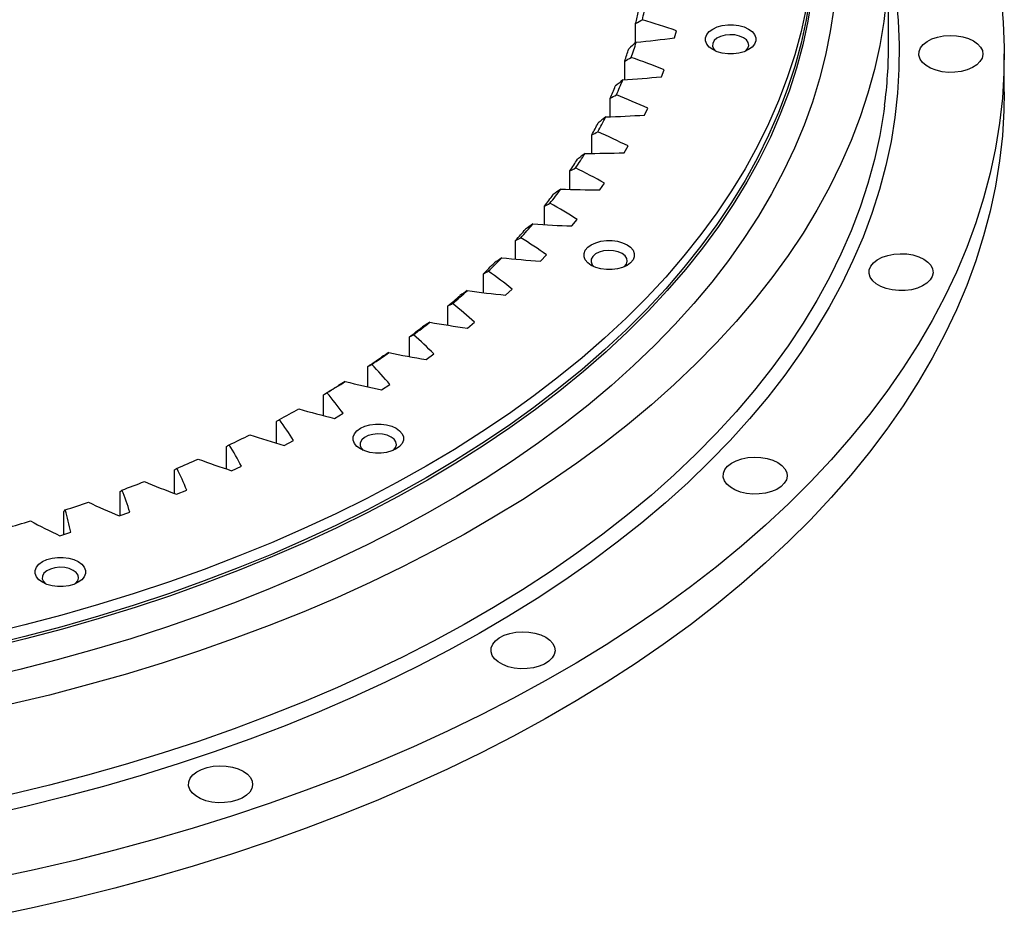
# Model space of a CAD drawing. Header units: millimetres. Extents: x 264 to 4141, y 5360 to 8860.
# Tile 12 of 13: x 2965 to 3241, y 6843 to 7095. Entities that reach past the tile are written whole.
import ezdxf

# ---------------------------------------------------------------- set-up
doc = ezdxf.new("R2010")
doc.units = ezdxf.units.MM
doc.header["$LTSCALE"] = 20

msp = doc.modelspace()

# ---------------------------------------------------------------- linework, layer by layer
at = {"lineweight": 25}
for p, q in [((3208.82, 7087.7), (3208.82, 7113.01)), ((3137.84, 7088.39), (3137.84, 7093.78)), ((3148.73, 7089.77), (3149.27, 7091.76)), ((3241.32, 7074.64), (3241.32, 7085.25)), ((3134.77, 7078.01), (3134.77, 7083.23)), ((3145.08, 7078.86), (3145.82, 7080.83)), ((3130.66, 7067.62), (3130.66, 7072.79)), ((3140.36, 7068.1), (3141.29, 7070.04)), ((3125.52, 7057.35), (3125.52, 7062.51)), ((3134.58, 7057.5), (3135.71, 7059.41)), ((3119.38, 7047.25), (3119.38, 7052.41)), ((3127.76, 7047.12), (3129.08, 7048.99)), ((3112.25, 7037.34), (3112.25, 7042.54)), ((3119.93, 7036.98), (3121.43, 7038.8)), ((3104.15, 7027.66), (3104.15, 7032.91)), ((3111.11, 7027.11), (3112.78, 7028.88)), ((3095.11, 7018.24), (3095.11, 7023.56)), ((3101.33, 7017.55), (3103.17, 7019.26)), ((3085.16, 7009.11), (3085.16, 7014.53)), ((3090.61, 7008.32), (3092.63, 7009.97)), ((3074.34, 7000.3), (3074.34, 7005.84)), ((3079.01, 6999.47), (3081.18, 7001.04)), ((3062.68, 6991.84), (3062.68, 6997.53)), ((3066.54, 6991.01), (3068.86, 6992.51)), ((3050.21, 6983.75), (3050.21, 6989.61)), ((3053.26, 6982.97), (3055.73, 6984.4)), ((3036.98, 6976.04), (3036.98, 6982.11)), ((3039.21, 6975.39), (3041.81, 6976.73)), ((3023.03, 6968.75), (3023.03, 6975.06)), ((3008.4, 6961.89), (3008.4, 6968.49)), ((3024.42, 6968.28), (3027.16, 6969.54)), ((2993.15, 6955.68), (2993.15, 6962.4)), ((3008.97, 6961.67), (3011.82, 6962.84)), ((2977.32, 6950.39), (2977.32, 6956.83)), ((2992.88, 6955.58), (2995.84, 6956.65)), ((2976.21, 6950.04), (2979.28, 6951))]:
    msp.add_line(p, q, dxfattribs=at)
at = {"lineweight": 25, "flags": 128}
for points in [[(3186.72, 7101.42), (3185.67, 7094.84), (3184.26, 7088.28), (3182.51, 7081.76), (3180.4, 7075.26), (3177.96, 7068.81), (3175.17, 7062.41), (3172.03, 7056.05), (3168.57, 7049.76), (3164.76, 7043.53), (3160.63, 7037.37), (3156.17, 7031.29), (3151.39, 7025.29), (3146.29, 7019.37), (3140.87, 7013.55), (3135.15, 7007.83), (3129.13, 7002.22), (3122.81, 6996.71), (3116.2, 6991.32), (3109.3, 6986.05), (3102.13, 6980.9), (3094.69, 6975.89), (3086.98, 6971.01), (3079.01, 6966.26), (3070.8, 6961.67), (3062.34, 6957.22), (3053.66, 6952.92), (3044.74, 6948.78), (3035.61, 6944.8), (3026.27, 6940.98), (3016.73, 6937.33), (3007.01, 6933.86), (2997.1, 6930.55), (2987.02, 6927.43), (2976.78, 6924.48), (2966.38, 6921.72), (2955.84, 6919.15)], [(3187.22, 7100.98), (3186.16, 7094.4), (3184.76, 7087.84), (3183, 7081.3), (3180.89, 7074.8), (3178.44, 7068.34), (3175.65, 7061.92), (3172.51, 7055.56), (3169.04, 7049.26), (3165.23, 7043.02), (3161.09, 7036.85), (3156.63, 7030.76), (3151.84, 7024.75), (3146.73, 7018.83), (3141.31, 7013.01), (3135.58, 7007.28), (3129.55, 7001.65), (3123.22, 6996.14), (3116.6, 6990.74), (3109.7, 6985.46), (3102.52, 6980.31), (3095.06, 6975.29), (3087.34, 6970.4), (3079.37, 6965.65), (3071.14, 6961.05), (3062.68, 6956.59), (3053.98, 6952.29), (3045.05, 6948.14), (3035.91, 6944.16), (3026.55, 6940.34), (3017, 6936.68), (3007.26, 6933.2), (2997.34, 6929.89), (2987.25, 6926.76), (2976.99, 6923.82), (2966.58, 6921.05), (2956.03, 6918.47)], [(3210.84, 7101.38), (3211.49, 7094.6), (3211.8, 7087.8), (3211.76, 7081), (3211.36, 7074.21), (3210.62, 7067.42), (3209.52, 7060.65), (3208.08, 7053.91), (3206.29, 7047.19), (3204.15, 7040.5), (3201.67, 7033.85), (3198.85, 7027.25), (3195.69, 7020.7), (3192.19, 7014.21), (3188.36, 7007.78), (3184.2, 7001.42), (3179.72, 6995.14), (3174.91, 6988.93), (3169.78, 6982.81), (3164.34, 6976.78), (3158.59, 6970.85), (3152.54, 6965.01), (3146.19, 6959.29), (3139.55, 6953.68), (3132.62, 6948.18), (3125.41, 6942.8), (3117.92, 6937.55), (3110.17, 6932.43), (3102.16, 6927.45), (3093.9, 6922.61), (3085.38, 6917.91), (3076.63, 6913.36), (3067.65, 6908.96), (3058.45, 6904.72), (3049.03, 6900.64), (3039.41, 6896.72), (3029.58, 6892.97), (3019.57, 6889.39), (3009.38, 6885.98), (2999.02, 6882.75), (2988.49, 6879.7), (2977.82, 6876.83), (2967, 6874.15), (2956.04, 6871.65)], [(3240.43, 7101.15), (3241.05, 7094.09), (3241.31, 7087.02), (3241.22, 7079.95), (3240.78, 7072.88), (3239.99, 7065.82), (3238.84, 7058.78), (3237.35, 7051.77), (3235.5, 7044.78), (3233.31, 7037.82), (3230.77, 7030.9), (3227.88, 7024.03), (3224.65, 7017.21), (3221.09, 7010.44), (3217.18, 7003.74), (3212.95, 6997.11), (3208.38, 6990.54), (3203.49, 6984.06), (3198.28, 6977.66), (3192.75, 6971.35), (3186.91, 6965.14), (3180.76, 6959.02), (3174.31, 6953.01), (3167.56, 6947.11), (3160.52, 6941.33), (3153.19, 6935.66), (3145.58, 6930.12), (3137.7, 6924.7), (3129.55, 6919.42), (3121.14, 6914.28), (3112.48, 6909.28), (3103.58, 6904.43), (3094.43, 6899.72), (3085.05, 6895.18), (3075.45, 6890.78), (3065.64, 6886.55), (3055.61, 6882.49), (3045.39, 6878.59), (3034.98, 6874.87), (3024.39, 6871.32), (3013.62, 6867.94), (3002.69, 6864.75), (2991.61, 6861.74), (2980.38, 6858.92), (2969.01, 6856.28), (2957.52, 6853.84)], [(3208.29, 7101.15), (3207.5, 7094.39), (3206.36, 7087.64), (3204.87, 7080.92), (3203.03, 7074.22), (3200.85, 7067.56), (3198.32, 7060.94), (3195.45, 7054.37), (3192.24, 7047.85), (3188.7, 7041.38), (3184.82, 7034.99), (3180.61, 7028.66), (3176.07, 7022.4), (3171.22, 7016.23), (3166.04, 7010.15), (3160.56, 7004.15), (3154.76, 6998.26), (3148.66, 6992.46), (3142.27, 6986.78), (3135.58, 6981.2), (3128.61, 6975.75), (3121.35, 6970.42), (3113.83, 6965.21), (3106.04, 6960.14), (3097.98, 6955.21), (3089.68, 6950.41), (3081.13, 6945.77), (3072.35, 6941.27), (3063.33, 6936.92), (3054.1, 6932.74), (3044.65, 6928.71), (3035, 6924.85), (3025.15, 6921.16), (3015.11, 6917.64), (3004.9, 6914.29), (2994.52, 6911.12), (2983.97, 6908.14), (2973.28, 6905.33), (2962.45, 6902.72)], [(3193.43, 7098.13), (3192.47, 7091.5), (3191.15, 7084.89), (3189.49, 7078.3), (3187.48, 7071.75), (3185.12, 7065.23), (3182.42, 7058.76), (3179.38, 7052.34), (3176, 7045.98), (3172.29, 7039.68), (3168.24, 7033.45), (3163.87, 7027.29), (3159.18, 7021.21), (3154.17, 7015.22), (3148.84, 7009.31), (3143.2, 7003.51), (3137.26, 6997.8), (3131.02, 6992.21), (3124.49, 6986.72), (3117.67, 6981.36), (3110.57, 6976.11), (3103.2, 6971), (3095.56, 6966.01), (3087.66, 6961.16), (3079.5, 6956.46), (3071.11, 6951.9), (3062.47, 6947.49), (3053.61, 6943.23), (3044.53, 6939.13), (3035.23, 6935.2), (3025.73, 6931.43), (3016.04, 6927.82), (3006.16, 6924.39), (2996.1, 6921.14), (2985.87, 6918.06), (2975.49, 6915.17), (2964.96, 6912.46), (2954.3, 6909.94)], [(3185.67, 7098.1), (3184.26, 7091.55), (3182.51, 7085.02), (3180.4, 7078.53), (3177.96, 7072.08), (3175.17, 7065.67), (3172.03, 7059.32), (3168.57, 7053.02), (3164.76, 7046.79), (3160.63, 7040.64), (3156.17, 7034.55), (3151.39, 7028.55), (3146.29, 7022.64), (3140.87, 7016.82), (3135.15, 7011.1), (3129.13, 7005.48), (3122.81, 6999.98), (3116.2, 6994.59), (3109.3, 6989.32), (3102.13, 6984.17), (3094.69, 6979.15), (3086.98, 6974.27), (3079.01, 6969.53), (3070.8, 6964.93), (3062.34, 6960.48), (3053.66, 6956.19), (3044.74, 6952.04), (3035.61, 6948.06), (3026.27, 6944.25), (3016.73, 6940.6), (3007.01, 6937.12), (2997.1, 6933.82), (2987.02, 6930.69), (2976.78, 6927.75), (2966.38, 6924.99), (2955.84, 6922.42)], [(3169.5, 7092.24), (3170.5, 7091.53), (3171.19, 7090.7), (3171.54, 7089.8), (3171.54, 7088.89), (3171.19, 7087.99), (3170.5, 7087.16), (3169.5, 7086.45), (3168.26, 7085.87), (3166.83, 7085.48), (3165.28, 7085.27), (3163.69, 7085.27), (3162.14, 7085.48), (3160.71, 7085.87), (3159.46, 7086.45), (3158.47, 7087.16), (3157.78, 7087.99), (3157.43, 7088.89), (3157.43, 7089.8), (3157.78, 7090.7), (3158.47, 7091.53), (3159.46, 7092.24), (3160.71, 7092.82), (3162.14, 7093.21), (3163.69, 7093.42), (3165.28, 7093.42), (3166.83, 7093.21), (3168.26, 7092.82), (3169.5, 7092.24)], [(3168.09, 7089.79), (3166.98, 7090.28), (3165.69, 7090.57), (3164.31, 7090.65), (3162.94, 7090.52), (3161.69, 7090.17), (3160.64, 7089.65), (3159.88, 7088.98), (3159.46, 7088.21), (3159.41, 7087.41), (3159.74, 7086.63), (3160.29, 7086.04)], [(3168.68, 7086.04), (3168.75, 7086.1), (3169.35, 7086.82), (3169.58, 7087.61), (3169.44, 7088.41), (3168.93, 7089.16), (3168.09, 7089.79)], [(3232.69, 7088.92), (3233.84, 7088.11), (3234.68, 7087.18), (3235.18, 7086.17), (3235.32, 7085.12), (3235.09, 7084.08), (3234.5, 7083.08), (3233.58, 7082.18), (3232.36, 7081.4), (3230.89, 7080.77), (3229.24, 7080.33), (3227.46, 7080.1), (3225.64, 7080.07), (3223.85, 7080.26), (3222.16, 7080.65), (3220.64, 7081.22), (3219.35, 7081.97), (3218.35, 7082.85), (3217.67, 7083.82), (3217.35, 7084.86), (3217.4, 7085.91), (3217.81, 7086.93), (3218.57, 7087.89), (3219.65, 7088.73), (3221, 7089.44), (3222.57, 7089.97), (3224.29, 7090.31), (3226.1, 7090.44), (3227.91, 7090.37), (3229.66, 7090.08), (3231.28, 7089.59), (3232.69, 7088.92)], [(3241.32, 7074.64), (3241.22, 7069.33), (3240.78, 7062.27), (3239.99, 7055.21), (3238.84, 7048.17), (3237.35, 7041.15), (3235.5, 7034.16), (3233.31, 7027.2), (3230.77, 7020.29), (3227.88, 7013.42), (3224.65, 7006.59), (3221.09, 6999.83), (3217.18, 6993.13), (3212.95, 6986.49), (3208.38, 6979.93), (3203.49, 6973.45), (3198.28, 6967.05), (3192.75, 6960.74), (3186.91, 6954.52), (3180.76, 6948.41), (3174.31, 6942.4), (3167.56, 6936.5), (3160.52, 6930.71), (3153.19, 6925.04), (3145.58, 6919.5), (3137.7, 6914.09), (3129.55, 6908.81), (3121.14, 6903.67), (3112.48, 6898.67), (3103.58, 6893.81), (3094.43, 6889.11), (3085.05, 6884.56), (3075.45, 6880.17), (3065.64, 6875.94), (3055.61, 6871.87), (3045.39, 6867.98), (3034.98, 6864.25), (3024.39, 6860.7), (3013.62, 6857.33), (3002.69, 6854.14), (2991.61, 6851.13), (2980.38, 6848.3), (2969.01, 6845.67), (2957.52, 6843.22)], [(3207.73, 7070.82), (3207.5, 7069.08), (3206.36, 7062.33), (3204.87, 7055.61), (3203.03, 7048.91), (3200.85, 7042.25), (3198.32, 7035.63), (3195.45, 7029.06), (3192.24, 7022.53), (3188.7, 7016.07), (3184.82, 7009.67), (3180.61, 7003.34), (3176.07, 6997.09), (3171.22, 6990.92), (3166.04, 6984.83), (3160.56, 6978.84), (3154.76, 6972.94), (3148.66, 6967.15), (3142.27, 6961.46), (3135.58, 6955.89), (3128.61, 6950.44), (3121.35, 6945.11), (3113.83, 6939.9), (3106.04, 6934.83), (3097.98, 6929.9), (3089.68, 6925.1), (3081.13, 6920.45), (3072.35, 6915.96), (3063.33, 6911.61), (3054.1, 6907.42), (3044.65, 6903.4), (3035, 6899.54), (3025.15, 6895.85), (3015.11, 6892.32), (3004.9, 6888.98), (2994.52, 6885.81), (2983.97, 6882.82), (2973.28, 6880.02), (2962.45, 6877.4)], [(3135.42, 7031.69), (3136.42, 7030.98), (3137.11, 7030.15), (3137.46, 7029.25), (3137.46, 7028.34), (3137.11, 7027.44), (3136.42, 7026.61), (3135.42, 7025.9), (3134.18, 7025.32), (3132.75, 7024.93), (3131.2, 7024.72), (3129.61, 7024.72), (3128.06, 7024.93), (3126.63, 7025.32), (3125.38, 7025.9), (3124.39, 7026.61), (3123.7, 7027.44), (3123.35, 7028.34), (3123.35, 7029.25), (3123.7, 7030.15), (3124.39, 7030.98), (3125.38, 7031.69), (3126.63, 7032.26), (3128.06, 7032.66), (3129.61, 7032.87), (3131.2, 7032.87), (3132.75, 7032.66), (3134.18, 7032.26), (3135.42, 7031.69)], [(3134.01, 7029.24), (3132.9, 7029.73), (3131.61, 7030.02), (3130.23, 7030.1), (3128.86, 7029.97), (3127.61, 7029.62), (3126.56, 7029.1), (3125.8, 7028.43), (3125.38, 7027.66), (3125.33, 7026.86), (3125.66, 7026.08), (3126.21, 7025.49)], [(3134.6, 7025.49), (3134.67, 7025.55), (3135.27, 7026.27), (3135.5, 7027.06), (3135.36, 7027.86), (3134.85, 7028.6), (3134.01, 7029.24)], [(3218.72, 7027.67), (3219.87, 7026.85), (3220.71, 7025.92), (3221.21, 7024.91), (3221.35, 7023.86), (3221.12, 7022.82), (3220.53, 7021.82), (3219.61, 7020.92), (3218.39, 7020.14), (3216.92, 7019.51), (3215.26, 7019.08), (3213.49, 7018.84), (3211.67, 7018.81), (3209.88, 7019), (3208.19, 7019.39), (3206.67, 7019.96), (3205.38, 7020.71), (3204.38, 7021.59), (3203.7, 7022.56), (3203.38, 7023.6), (3203.43, 7024.65), (3203.84, 7025.67), (3204.6, 7026.63), (3205.68, 7027.47), (3207.03, 7028.18), (3208.6, 7028.71), (3210.32, 7029.05), (3212.13, 7029.19), (3213.94, 7029.11), (3215.69, 7028.82), (3217.31, 7028.33), (3218.72, 7027.67)], [(3070.6, 6980.19), (3071.59, 6979.47), (3072.28, 6978.64), (3072.63, 6977.75), (3072.63, 6976.83), (3072.28, 6975.93), (3071.59, 6975.11), (3070.6, 6974.39), (3069.36, 6973.82), (3067.92, 6973.42), (3066.37, 6973.21), (3064.78, 6973.21), (3063.23, 6973.42), (3061.8, 6973.82), (3060.56, 6974.39), (3059.57, 6975.11), (3058.88, 6975.93), (3058.52, 6976.83), (3058.52, 6977.75), (3058.88, 6978.64), (3059.57, 6979.47), (3060.56, 6980.19), (3061.8, 6980.76), (3063.23, 6981.16), (3064.78, 6981.36), (3066.37, 6981.36), (3067.92, 6981.16), (3069.36, 6980.76), (3070.6, 6980.19)], [(3069.19, 6977.74), (3068.08, 6978.22), (3066.79, 6978.51), (3065.41, 6978.6), (3064.04, 6978.46), (3062.78, 6978.12), (3061.74, 6977.59), (3060.97, 6976.92), (3060.55, 6976.15), (3060.51, 6975.35), (3060.83, 6974.57), (3061.38, 6973.98)], [(3069.78, 6973.98), (3069.84, 6974.04), (3070.44, 6974.76), (3070.68, 6975.55), (3070.53, 6976.35), (3070.02, 6977.1), (3069.19, 6977.74)], [(3177.76, 6970.58), (3178.91, 6969.77), (3179.75, 6968.83), (3180.25, 6967.82), (3180.39, 6966.78), (3180.16, 6965.73), (3179.57, 6964.74), (3178.65, 6963.83), (3177.43, 6963.05), (3175.96, 6962.43), (3174.31, 6961.99), (3172.53, 6961.75), (3170.71, 6961.73), (3168.92, 6961.91), (3167.23, 6962.3), (3165.71, 6962.88), (3164.42, 6963.62), (3163.42, 6964.5), (3162.74, 6965.48), (3162.42, 6966.51), (3162.47, 6967.56), (3162.88, 6968.59), (3163.64, 6969.54), (3164.72, 6970.39), (3166.07, 6971.09), (3167.64, 6971.63), (3169.36, 6971.97), (3171.17, 6972.1), (3172.98, 6972.02), (3174.73, 6971.73), (3176.35, 6971.25), (3177.76, 6970.58)], [(2981.38, 6942.76), (2982.37, 6942.04), (2983.06, 6941.22), (2983.41, 6940.32), (2983.41, 6939.41), (2983.06, 6938.51), (2982.37, 6937.68), (2981.38, 6936.97), (2980.13, 6936.39), (2978.7, 6936), (2977.15, 6935.79), (2975.56, 6935.79), (2974.01, 6936), (2972.58, 6936.39), (2971.34, 6936.97), (2970.34, 6937.68), (2969.65, 6938.51), (2969.3, 6939.41), (2969.3, 6940.32), (2969.65, 6941.22), (2970.34, 6942.04), (2971.34, 6942.76), (2972.58, 6943.33), (2974.01, 6943.73), (2975.56, 6943.94), (2977.15, 6943.94), (2978.7, 6943.73), (2980.13, 6943.33), (2981.38, 6942.76)], [(2979.96, 6940.31), (2978.86, 6940.8), (2977.56, 6941.09), (2976.18, 6941.17), (2974.81, 6941.04), (2973.56, 6940.69), (2972.51, 6940.17), (2971.75, 6939.5), (2971.33, 6938.73), (2971.28, 6937.93), (2971.61, 6937.15), (2972.16, 6936.56)], [(2980.55, 6936.56), (2980.62, 6936.62), (2981.22, 6937.34), (2981.45, 6938.13), (2981.31, 6938.93), (2980.8, 6939.67), (2979.96, 6940.31)], [(3112.6, 6921.56), (3113.75, 6920.75), (3114.6, 6919.81), (3115.1, 6918.8), (3115.24, 6917.76), (3115.01, 6916.71), (3114.42, 6915.72), (3113.49, 6914.81), (3112.27, 6914.03), (3110.8, 6913.41), (3109.15, 6912.97), (3107.38, 6912.73), (3105.55, 6912.71), (3103.76, 6912.89), (3102.07, 6913.28), (3100.55, 6913.86), (3099.26, 6914.6), (3098.26, 6915.48), (3097.59, 6916.46), (3097.26, 6917.49), (3097.31, 6918.54), (3097.72, 6919.57), (3098.48, 6920.52), (3099.56, 6921.37), (3100.91, 6922.08), (3102.48, 6922.61), (3104.2, 6922.95), (3106.01, 6923.08), (3107.83, 6923), (3109.58, 6922.71), (3111.19, 6922.23), (3112.6, 6921.56)], [(3027.69, 6883.95), (3028.84, 6883.13), (3029.68, 6882.2), (3030.18, 6881.19), (3030.32, 6880.14), (3030.09, 6879.1), (3029.5, 6878.1), (3028.58, 6877.2), (3027.36, 6876.42), (3025.89, 6875.8), (3024.24, 6875.36), (3022.46, 6875.12), (3020.64, 6875.09), (3018.85, 6875.28), (3017.16, 6875.67), (3015.64, 6876.25), (3014.35, 6876.99), (3013.35, 6877.87), (3012.67, 6878.84), (3012.35, 6879.88), (3012.4, 6880.93), (3012.81, 6881.95), (3013.57, 6882.91), (3014.65, 6883.76), (3016, 6884.46), (3017.57, 6884.99), (3019.29, 6885.33), (3021.1, 6885.47), (3022.91, 6885.39), (3024.66, 6885.1), (3026.28, 6884.61), (3027.69, 6883.95)]]:
    msp.add_lwpolyline(points, dxfattribs=at)
at = {"lineweight": 25}
for centre, radius, start, end in [((3028.73, 7121.97), 114.26, 346.2722, 348.4913), ((3027.43, 7120.33), 113.56, 346.4794, 348.2841), ((3021.78, 7121.9), 119.43, 341.1068, 342.8519), ((3023.04, 7123.55), 120.17, 340.9065, 343.0523), ((3077.37, 7087.72), 131.46, 352.6157, 359.9919), ((3014.26, 7124.75), 127.47, 335.9463, 337.6172), ((3015.47, 7126.42), 128.26, 335.7545, 337.809), ((3006.2, 7130.9), 138.56, 330.8501, 332.8015), ((3005.04, 7129.21), 137.71, 331.0323, 332.6193), ((2995.43, 7137.27), 151.08, 326.2128, 328.0548), ((2994.33, 7135.54), 150.16, 326.3848, 327.8829), ((2982.37, 7143.97), 164.79, 322.011, 323.419), ((2983.39, 7145.75), 165.81, 321.8493, 323.5806), ((2970.35, 7156.47), 182.69, 317.7563, 319.3792), ((2969.41, 7154.62), 181.57, 317.9078, 319.2277), ((2955.73, 7167.57), 200.41, 314.0649, 315.3007), ((2956.59, 7169.5), 201.65, 313.9231, 315.4426), ((2942.39, 7184.82), 222.54, 310.3342, 311.757), ((2941.62, 7182.8), 221.18, 310.467, 311.6242), ((2928.04, 7202.35), 245.2, 306.9713, 308.3051), ((2927.35, 7200.23), 243.7, 307.0958, 308.1806), ((2913.82, 7221.92), 269.39, 303.8149, 305.0676), ((2913.22, 7219.67), 267.74, 303.9319, 304.9506), ((2899.99, 7243.28), 294.83, 300.8452, 302.0248), ((2899.48, 7240.9), 293.03, 300.9554, 301.9146), ((2886.81, 7266.11), 321.2, 298.0431, 299.1571), ((2874.48, 7290.06), 348.14, 295.3902, 296.446), ((2863.19, 7314.69), 375.24, 292.8695, 293.8739), ((2853.07, 7339.55), 402.08, 290.4651, 291.4243), ((2844.22, 7364.15), 428.22, 288.1625, 289.0822), ((2836.7, 7387.99), 453.22, 285.9481, 286.8336)]:
    msp.add_arc(centre, radius, start, end, dxfattribs=at)
for points in [[(3137.84, 7093.78), (3138.47, 7094.14), (3139.1, 7094.5), (3139.73, 7094.86)], [(3149.27, 7091.76), (3146.15, 7092.84), (3142.97, 7093.88), (3139.73, 7094.86)], [(3137.99, 7088.52), (3141.59, 7088.87), (3145.17, 7089.29), (3148.73, 7089.77)], [(3137.99, 7088.52), (3137.29, 7087.91), (3136.59, 7087.3), (3135.9, 7086.69)], [(3134.77, 7083.23), (3135.38, 7083.57), (3135.99, 7083.91), (3136.6, 7084.24)], [(3145.82, 7080.83), (3142.81, 7082.02), (3139.73, 7083.16), (3136.6, 7084.24)], [(3134.23, 7077.97), (3137.87, 7078.21), (3141.48, 7078.5), (3145.08, 7078.86)], [(3134.23, 7077.97), (3133.53, 7077.38), (3132.83, 7076.8), (3132.13, 7076.21)], [(3130.66, 7072.79), (3131.25, 7073.11), (3131.84, 7073.43), (3132.42, 7073.75)], [(3141.29, 7070.04), (3138.4, 7071.32), (3135.45, 7072.56), (3132.42, 7073.75)], [(3129.44, 7067.57), (3128.74, 7067), (3128.03, 7066.44), (3127.32, 7065.87)], [(3129.44, 7067.57), (3133.09, 7067.68), (3136.73, 7067.86), (3140.36, 7068.1)], [(3125.52, 7062.51), (3126.09, 7062.81), (3126.65, 7063.11), (3127.21, 7063.41)], [(3135.71, 7059.41), (3132.95, 7060.79), (3130.12, 7062.12), (3127.21, 7063.41)], [(3123.63, 7057.33), (3122.92, 7056.79), (3122.22, 7056.25), (3121.51, 7055.71)], [(3123.63, 7057.33), (3127.29, 7057.33), (3130.94, 7057.38), (3134.58, 7057.5)], [(3119.38, 7052.41), (3119.92, 7052.7), (3120.46, 7052.98), (3120.99, 7053.25)], [(3129.08, 7048.99), (3126.46, 7050.45), (3123.77, 7051.88), (3120.99, 7053.25)], [(3116.81, 7047.31), (3116.11, 7046.79), (3115.4, 7046.27), (3114.7, 7045.76)], [(3116.81, 7047.31), (3120.46, 7047.18), (3124.11, 7047.12), (3127.76, 7047.12)], [(3112.25, 7042.54), (3112.76, 7042.8), (3113.27, 7043.06), (3113.78, 7043.32)], [(3121.43, 7038.8), (3118.96, 7040.35), (3116.41, 7041.86), (3113.78, 7043.32)], [(3109.02, 7037.53), (3108.32, 7037.03), (3107.62, 7036.54), (3106.92, 7036.05)], [(3109.02, 7037.53), (3112.65, 7037.28), (3116.29, 7037.1), (3119.93, 7036.98)], [(3104.15, 7032.91), (3104.63, 7033.16), (3105.12, 7033.4), (3105.6, 7033.65)], [(3112.78, 7028.88), (3110.47, 7030.51), (3108.08, 7032.1), (3105.6, 7033.65)], [(3100.27, 7028.02), (3099.57, 7027.55), (3098.88, 7027.07), (3098.18, 7026.6)], [(3100.27, 7028.02), (3103.87, 7027.65), (3107.48, 7027.35), (3111.11, 7027.11)], [(3095.11, 7023.56), (3095.57, 7023.8), (3096.02, 7024.03), (3096.47, 7024.26)], [(3103.17, 7019.26), (3101.03, 7020.96), (3098.79, 7022.63), (3096.47, 7024.26)], [(3090.59, 7018.81), (3089.91, 7018.36), (3089.22, 7017.91), (3088.53, 7017.47)], [(3090.59, 7018.81), (3094.15, 7018.33), (3097.73, 7017.91), (3101.33, 7017.55)], [(3085.16, 7014.53), (3085.59, 7014.75), (3086.01, 7014.97), (3086.43, 7015.18)], [(3092.63, 7009.97), (3090.65, 7011.74), (3088.59, 7013.48), (3086.43, 7015.18)], [(3080.02, 7009.94), (3079.35, 7009.51), (3078.67, 7009.09), (3078, 7008.66)], [(3080.02, 7009.94), (3083.53, 7009.34), (3087.06, 7008.8), (3090.61, 7008.32)], [(3074.34, 7005.84), (3074.73, 7006.05), (3075.12, 7006.25), (3075.5, 7006.45)], [(3081.18, 7001.04), (3079.38, 7002.88), (3077.49, 7004.68), (3075.5, 7006.45)], [(3068.59, 7001.43), (3067.93, 7001.03), (3067.26, 7000.62), (3066.6, 7000.22)], [(3068.59, 7001.43), (3072.03, 7000.72), (3075.5, 7000.06), (3079.01, 6999.47)], [(3062.68, 6997.53), (3063.03, 6997.72), (3063.39, 6997.91), (3063.74, 6998.1)], [(3068.86, 6992.51), (3067.25, 6994.4), (3065.54, 6996.26), (3063.74, 6998.1)], [(3056.34, 6993.31), (3055.69, 6992.93), (3055.04, 6992.55), (3054.39, 6992.17)], [(3056.34, 6993.31), (3059.7, 6992.48), (3063.1, 6991.72), (3066.54, 6991.01)], [(3050.21, 6989.61), (3050.53, 6989.79), (3050.85, 6989.97), (3051.16, 6990.15)], [(3055.73, 6984.4), (3054.31, 6986.34), (3052.78, 6988.26), (3051.16, 6990.15)], [(3043.3, 6985.61), (3046.58, 6984.67), (3049.9, 6983.79), (3053.26, 6982.97)], [(3036.98, 6982.11), (3037.26, 6982.28), (3037.54, 6982.45), (3037.82, 6982.62)], [(3041.81, 6976.73), (3040.58, 6978.72), (3039.25, 6980.68), (3037.82, 6982.62)], [(3029.53, 6978.35), (3032.7, 6977.31), (3035.93, 6976.32), (3039.21, 6975.39)], [(3023.03, 6975.06), (3023.27, 6975.23), (3023.52, 6975.39), (3023.76, 6975.55)], [(3027.16, 6969.54), (3026.13, 6971.56), (3025, 6973.56), (3023.76, 6975.55)], [(3015.05, 6971.56), (3018.12, 6970.41), (3021.25, 6969.32), (3024.42, 6968.28)], [(3008.4, 6968.49), (3008.61, 6968.64), (3008.81, 6968.8), (3009.02, 6968.95)], [(3011.82, 6962.84), (3010.99, 6964.89), (3010.06, 6966.92), (3009.02, 6968.95)], [(2999.93, 6965.25), (3002.89, 6964.01), (3005.9, 6962.81), (3008.97, 6961.67)], [(2993.15, 6962.4), (2993.32, 6962.55), (2993.49, 6962.7), (2993.65, 6962.85)], [(2995.84, 6956.65), (2995.22, 6958.73), (2994.49, 6960.79), (2993.65, 6962.85)], [(2977.32, 6956.83), (2977.45, 6956.98), (2977.58, 6957.12), (2977.7, 6957.26)], [(2979.28, 6951), (2978.86, 6953.1), (2978.34, 6955.18), (2977.7, 6957.26)], [(2984.21, 6959.46), (2987.04, 6958.11), (2989.93, 6956.82), (2992.88, 6955.58)], [(2967.95, 6954.19), (2970.63, 6952.75), (2973.39, 6951.37), (2976.21, 6950.04)]]:
    msp.add_open_spline(points, degree=3, dxfattribs=at)

doc.saveas('drawing.dxf')
